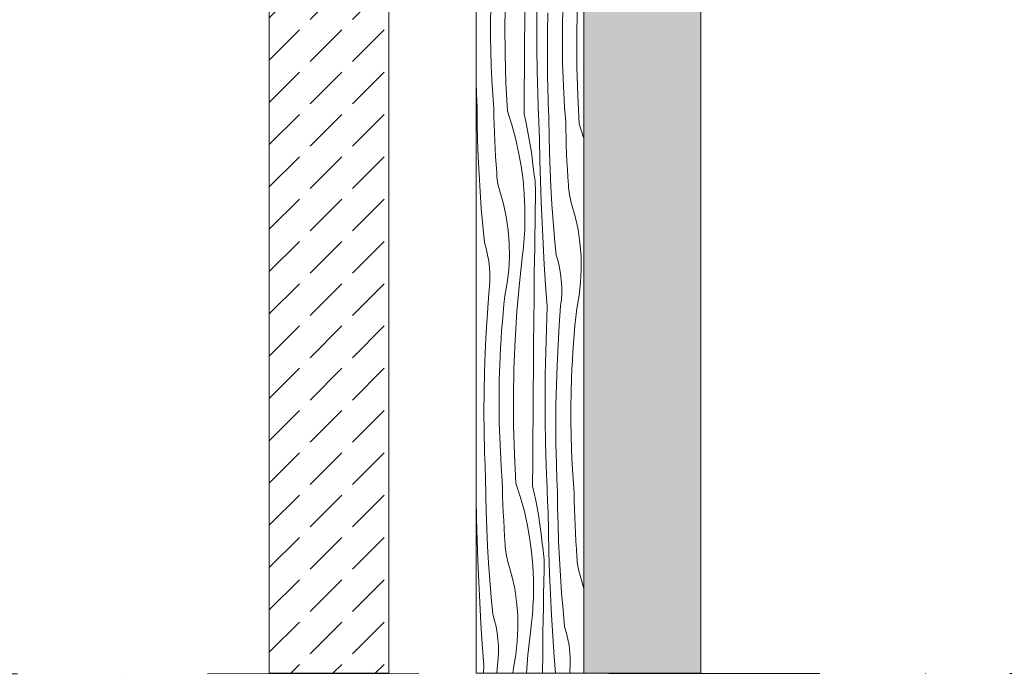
# Model space of a CAD drawing. Header units: millimetres. Extents: x -7814 to 55813, y 465 to 25965.
# Tile 54 of 112: x 43247 to 44893, y 5024 to 6123. Entities that reach past the tile are written whole.
import ezdxf

# ---------------------------------------------------------------- set-up
doc = ezdxf.new("R2010")
doc.units = ezdxf.units.MM
doc.linetypes.add('Dot & Dashed', pattern=[670.277762, 352.777767, -176.388884, 0, -141.111112])
doc.layers.add('2D Drafting - General2', color=251, linetype='Continuous', lineweight=15)
doc.layers.add('2D Drafting - General81', color=251, linetype='Continuous', lineweight=20)

# ---------------------------------------------------------------- blocks, each defined once
blk = doc.blocks.new('*X22')
at = {"layer": '2D Drafting - General81', "linetype": 'Continuous'}
for p, q in [((-54757.8, 54366.2), (-54757, 54414)), ((-54724.7, 54375.3), (-54724.4, 54414.6)), ((-54781.8, 54371.6), (-54781.5, 54395.7)), ((-54704.7, 54366.3), (-54704.5, 54404.4)), ((-54661.4, 54374.6), (-54660.7, 54398.7)), ((-54637.8, 54345), (-54636.9, 54392.8)), ((-54725, 54336), (-54724.7, 54375.3)), ((-54686.7, 54354.1), (-54686, 54387.2)), ((-54661.8, 54350.4), (-54661.4, 54374.6)), ((-54781.8, 54347.4), (-54781.8, 54371.6)), ((-54757.5, 54318.4), (-54757.8, 54366.2)), ((-54704.6, 54328.1), (-54704.7, 54366.3)), ((-54781.5, 54323.3), (-54781.8, 54347.4)), ((-54686.9, 54321.1), (-54686.7, 54354.1)), ((-54661.8, 54326.3), (-54661.8, 54350.4)), ((-54637.5, 54297.2), (-54637.8, 54345)), ((-54780.7, 54299.2), (-54781.5, 54323.3)), ((-54725.2, 54296.6), (-54725, 54336)), ((-54704, 54289.9), (-54704.6, 54328.1)), ((-54661.4, 54302.1), (-54661.8, 54326.3)), ((-54756.1, 54270.6), (-54757.5, 54318.4)), ((-54686.7, 54288.1), (-54686.9, 54321.1)), ((-54779.7, 54275), (-54780.7, 54299.2)), ((-54725.5, 54257.3), (-54725.2, 54296.6)), ((-54703, 54251.8), (-54704, 54289.9)), ((-54660.7, 54278), (-54661.4, 54302.1)), ((-54636.1, 54249.4), (-54637.5, 54297.2)), ((-54778.2, 54250.9), (-54779.7, 54275)), ((-54686, 54255), (-54686.7, 54288.1)), ((-54659.6, 54253.9), (-54660.7, 54278)), ((-54805.7, 54265.1), (-54805.8, 54268.6)), ((-54805.6, 54259.5), (-54805.7, 54265.1)), ((-54805.4, 54254), (-54805.6, 54259.5)), ((-54753.6, 54222.8), (-54756.1, 54270.6)), ((-54725.8, 54217.9), (-54725.5, 54257.3)), ((-54805.1, 54248.4), (-54805.4, 54254)), ((-54804.9, 54242.9), (-54805.1, 54248.4)), ((-54804.7, 54237.3), (-54804.9, 54242.9)), ((-54776.4, 54226.9), (-54778.2, 54250.9)), ((-54701.6, 54213.7), (-54703, 54251.8)), ((-54685.8, 54249.5), (-54686, 54255)), ((-54685.7, 54243.9), (-54685.8, 54249.5)), ((-54685.5, 54238.4), (-54685.7, 54243.9)), ((-54658.1, 54229.8), (-54659.6, 54253.9)), ((-54633.5, 54201.7), (-54636.1, 54249.4)), ((-54804.4, 54231.8), (-54804.7, 54237.3)), ((-54804.1, 54203.2), (-54804.4, 54231.8)), ((-54776.1, 54213.5), (-54776.4, 54226.9)), ((-54685.3, 54232.8), (-54685.5, 54238.4)), ((-54685.1, 54227.3), (-54685.3, 54232.8)), ((-54684.9, 54221.7), (-54685.1, 54227.3)), ((-54656.3, 54205.7), (-54658.1, 54229.8)), ((-54775.8, 54200.2), (-54776.1, 54213.5)), ((-54753.6, 54222.8), (-54746.4, 54200.4)), ((-54725.8, 54217.9), (-54723.1, 54206)), ((-54701.4, 54209), (-54701.6, 54213.7)), ((-54701.2, 54204.3), (-54701.4, 54209)), ((-54684.6, 54216.2), (-54684.9, 54221.7)), ((-54684.4, 54210.6), (-54684.6, 54216.2)), ((-54684, 54182), (-54684.4, 54210.6)), ((-54803.4, 54174.6), (-54804.1, 54203.2)), ((-54775.3, 54186.9), (-54775.8, 54200.2)), ((-54746.4, 54200.4), (-54740.1, 54177.8)), ((-54723.1, 54206), (-54720.5, 54193.9)), ((-54720.5, 54193.9), (-54718.2, 54181.9)), ((-54701, 54199.6), (-54701.2, 54204.3)), ((-54700.8, 54195), (-54701, 54199.6)), ((-54700.6, 54190.3), (-54700.8, 54195)), ((-54656.1, 54192.4), (-54656.3, 54205.7)), ((-54655.7, 54179), (-54656.1, 54192.4)), ((-54633.5, 54201.7), (-54626.3, 54179.3)), ((-54802.4, 54146.1), (-54803.4, 54174.6)), ((-54774.8, 54173.6), (-54775.3, 54186.9)), ((-54740.1, 54177.8), (-54734.9, 54154.8)), ((-54718.2, 54181.9), (-54716.1, 54169.8)), ((-54700.4, 54185.6), (-54700.6, 54190.3)), ((-54700.1, 54180.9), (-54700.4, 54185.6)), ((-54699.9, 54176.3), (-54700.1, 54180.9)), ((-54699.3, 54141.4), (-54699.9, 54176.3)), ((-54683.3, 54153.5), (-54684, 54182)), ((-54655.3, 54165.7), (-54655.7, 54179)), ((-54626.3, 54179.3), (-54625.8, 54177.7)), ((-54774.1, 54160.3), (-54774.8, 54173.6)), ((-54773.4, 54147), (-54774.1, 54160.3)), ((-54716.1, 54169.8), (-54714.2, 54157.7)), ((-54654.7, 54152.4), (-54655.3, 54165.7)), ((-54801, 54117.5), (-54802.4, 54146.1)), ((-54772.6, 54133.7), (-54773.4, 54147)), ((-54734.9, 54154.8), (-54730.7, 54131.7)), ((-54714.2, 54157.7), (-54712.5, 54145.5)), ((-54712.5, 54145.5), (-54710.9, 54133.4)), ((-54682.3, 54124.9), (-54683.3, 54153.5)), ((-54654.1, 54139.1), (-54654.7, 54152.4)), ((-54771.6, 54120.4), (-54772.6, 54133.7)), ((-54730.7, 54131.7), (-54727.5, 54108.4)), ((-54710.9, 54133.4), (-54709.6, 54121.2)), ((-54698.4, 54106.5), (-54699.3, 54141.4)), ((-54653.3, 54125.8), (-54654.1, 54139.1)), ((-54652.5, 54112.5), (-54653.3, 54125.8)), ((-54799.3, 54089), (-54801, 54117.5)), ((-54771.5, 54116.5), (-54771.6, 54120.4)), ((-54771.1, 54112.5), (-54771.5, 54116.5)), ((-54770.7, 54108.6), (-54771.1, 54112.5)), ((-54770.1, 54104.7), (-54770.7, 54108.6)), ((-54708.8, 54115.9), (-54709.6, 54121.2)), ((-54708.1, 54110.5), (-54708.8, 54115.9)), ((-54707.5, 54105.2), (-54708.1, 54110.5)), ((-54681, 54096.4), (-54682.3, 54124.9)), ((-54651.6, 54099.2), (-54652.5, 54112.5)), ((-54769.4, 54100.8), (-54770.1, 54104.7)), ((-54768.5, 54097), (-54769.4, 54100.8)), ((-54767.5, 54093.1), (-54768.5, 54097)), ((-54766.4, 54089.4), (-54767.5, 54093.1)), ((-54727.5, 54108.4), (-54725.4, 54085)), ((-54707.1, 54099.8), (-54707.5, 54105.2)), ((-54706.7, 54094.4), (-54707.1, 54099.8)), ((-54706.5, 54089.1), (-54706.7, 54094.4)), ((-54697.3, 54071.6), (-54698.4, 54106.5)), ((-54679.3, 54067.8), (-54681, 54096.4)), ((-54651.4, 54095.3), (-54651.6, 54099.2)), ((-54651.1, 54091.4), (-54651.4, 54095.3)), ((-54797.3, 54060.5), (-54799.3, 54089)), ((-54760.3, 54068), (-54766.4, 54089.4)), ((-54725.4, 54085), (-54724.3, 54061.5)), ((-54707, 54057.4), (-54706.5, 54078.3)), ((-54706.5, 54083.7), (-54706.5, 54089.1)), ((-54706.5, 54078.3), (-54706.5, 54083.7)), ((-54650.6, 54087.4), (-54651.1, 54091.4)), ((-54650, 54083.5), (-54650.6, 54087.4)), ((-54649.3, 54079.7), (-54650, 54083.5)), ((-54648.4, 54075.8), (-54649.3, 54079.7)), ((-54647.4, 54072), (-54648.4, 54075.8)), ((-54794.9, 54032), (-54797.3, 54060.5)), ((-54755.7, 54046.3), (-54760.3, 54068)), ((-54724.3, 54061.5), (-54724.3, 54037.9)), ((-54695.8, 54036.7), (-54697.3, 54071.6)), ((-54677.2, 54039.3), (-54679.3, 54067.8)), ((-54646.3, 54068.2), (-54647.4, 54072)), ((-54640.3, 54046.9), (-54646.3, 54068.2)), ((-54752.5, 54024.4), (-54755.7, 54046.3)), ((-54707.4, 54036.5), (-54707, 54057.4)), ((-54635.6, 54025.2), (-54640.3, 54046.9)), ((-54792.2, 54003.6), (-54794.9, 54032)), ((-54724.7, 54024.2), (-54724.5, 54031.1)), ((-54724.5, 54031.1), (-54724.3, 54037.9)), ((-54707.7, 54015.6), (-54707.4, 54036.5)), ((-54694.1, 54001.8), (-54695.8, 54036.7)), ((-54674.9, 54010.8), (-54677.2, 54039.3)), ((-54750.7, 54002.3), (-54752.5, 54024.4)), ((-54726.1, 54003.6), (-54725.5, 54010.5)), ((-54725.5, 54010.5), (-54725.1, 54017.3)), ((-54725.1, 54017.3), (-54724.7, 54024.2)), ((-54708.1, 53994.7), (-54707.7, 54015.6)), ((-54672.2, 53982.4), (-54674.9, 54010.8)), ((-54632.4, 54003.2), (-54635.6, 54025.2)), ((-54789.2, 53993.3), (-54792.2, 54003.6)), ((-54750.4, 53980.1), (-54750.7, 54002.3)), ((-54727.4, 53990), (-54726.7, 53996.8)), ((-54726.7, 53996.8), (-54726.1, 54003.6)), ((-54708.4, 53973.8), (-54708.1, 53994.7)), ((-54692.1, 53967), (-54694.1, 54001.8)), ((-54630.6, 53981.1), (-54632.4, 54003.2)), ((-54786.7, 53982.8), (-54789.2, 53993.3)), ((-54784.9, 53972.3), (-54786.7, 53982.8)), ((-54751.5, 53958), (-54750.4, 53980.1)), ((-54733.5, 53935.6), (-54728.2, 53983.1)), ((-54728.2, 53983.1), (-54727.4, 53990)), ((-54669.1, 53972.1), (-54672.2, 53982.4)), ((-54630.3, 53958.9), (-54630.6, 53981.1)), ((-54783.6, 53961.6), (-54784.9, 53972.3)), ((-54783, 53950.9), (-54783.6, 53961.6)), ((-54708.7, 53953), (-54708.4, 53973.8)), ((-54689.8, 53932.1), (-54692.1, 53967)), ((-54666.7, 53961.7), (-54669.1, 53972.1)), ((-54664.8, 53951.1), (-54666.7, 53961.7)), ((-54783, 53940.2), (-54783, 53950.9)), ((-54754, 53935.9), (-54751.5, 53958)), ((-54708.9, 53932.1), (-54708.7, 53953)), ((-54663.6, 53940.4), (-54664.8, 53951.1)), ((-54631.4, 53936.8), (-54630.3, 53958.9)), ((-54784.7, 53918.8), (-54783.6, 53929.5)), ((-54783.6, 53929.5), (-54783, 53940.2)), ((-54758, 53914.1), (-54754, 53935.9)), ((-54737.8, 53888), (-54733.5, 53935.6)), ((-54709.1, 53911.2), (-54708.9, 53932.1)), ((-54687.2, 53897.3), (-54689.8, 53932.1)), ((-54662.9, 53929.7), (-54663.6, 53940.4)), ((-54662.9, 53919), (-54662.9, 53929.7)), ((-54633.9, 53914.7), (-54631.4, 53936.8)), ((-54787.2, 53885.9), (-54784.7, 53918.8)), ((-54759.5, 53899.7), (-54758, 53914.1)), ((-54709.5, 53871.8), (-54709.1, 53911.2)), ((-54663.5, 53908.3), (-54662.9, 53919)), ((-54637.9, 53892.9), (-54633.9, 53914.7)), ((-54760.9, 53885.2), (-54759.5, 53899.7)), ((-54688.6, 53859.2), (-54687.2, 53897.3)), ((-54667.1, 53864.7), (-54664.7, 53897.6)), ((-54664.7, 53897.6), (-54663.5, 53908.3)), ((-54789.2, 53852.9), (-54787.2, 53885.9)), ((-54762.1, 53870.8), (-54760.9, 53885.2)), ((-54740.8, 53840.3), (-54737.8, 53888)), ((-54640.8, 53864.1), (-54639.4, 53878.5)), ((-54639.4, 53878.5), (-54637.9, 53892.9)), ((-54763.3, 53856.3), (-54762.1, 53870.8)), ((-54709.8, 53832.5), (-54709.5, 53871.8)), ((-54669.1, 53831.7), (-54667.1, 53864.7)), ((-54642.1, 53849.6), (-54640.8, 53864.1)), ((-54790.8, 53819.9), (-54789.2, 53852.9)), ((-54764.3, 53841.8), (-54763.3, 53856.3)), ((-54689.7, 53821), (-54688.6, 53859.2)), ((-54643.2, 53835.1), (-54642.1, 53849.6)), ((-54765.2, 53827.3), (-54764.3, 53841.8)), ((-54742.8, 53792.5), (-54740.8, 53840.3)), ((-54710.1, 53793.1), (-54709.8, 53832.5)), ((-54670.7, 53798.7), (-54669.1, 53831.7)), ((-54644.2, 53820.7), (-54643.2, 53835.1)), ((-54791.9, 53786.8), (-54790.8, 53819.9)), ((-54766.5, 53798.4), (-54765.9, 53812.9)), ((-54765.9, 53812.9), (-54765.2, 53827.3)), ((-54690.3, 53782.9), (-54689.7, 53821)), ((-54645.1, 53806.2), (-54644.2, 53820.7)), ((-54767.2, 53774.2), (-54766.5, 53798.4)), ((-54671.8, 53765.7), (-54670.7, 53798.7)), ((-54645.8, 53791.7), (-54645.1, 53806.2)), ((-54792.6, 53753.8), (-54791.9, 53786.8)), ((-54743.6, 53744.7), (-54742.8, 53792.5)), ((-54710.5, 53753.8), (-54710.1, 53793.1)), ((-54690.5, 53744.7), (-54690.3, 53782.9)), ((-54646.5, 53777.2), (-54645.8, 53791.7)), ((-54767.6, 53750.1), (-54767.2, 53774.2)), ((-54672.5, 53732.6), (-54671.8, 53765.7)), ((-54647.2, 53753.1), (-54646.5, 53777.2)), ((-54792.8, 53720.8), (-54792.6, 53753.8)), ((-54767.6, 53725.9), (-54767.6, 53750.1)), ((-54710.8, 53714.4), (-54710.5, 53753.8)), ((-54647.5, 53728.9), (-54647.2, 53753.1)), ((-54743.3, 53696.9), (-54743.6, 53744.7)), ((-54690.3, 53706.6), (-54690.5, 53744.7)), ((-54672.7, 53699.6), (-54672.5, 53732.6)), ((-54792.5, 53687.7), (-54792.8, 53720.8)), ((-54767.3, 53701.8), (-54767.6, 53725.9)), ((-54711, 53675.1), (-54710.8, 53714.4)), ((-54647.5, 53704.8), (-54647.5, 53728.9)), ((-54766.5, 53677.6), (-54767.3, 53701.8)), ((-54689.8, 53668.4), (-54690.3, 53706.6)), ((-54672.5, 53666.5), (-54672.7, 53699.6)), ((-54647.2, 53680.6), (-54647.5, 53704.8)), ((-54791.9, 53654.7), (-54792.5, 53687.7)), ((-54741.9, 53649.1), (-54743.3, 53696.9)), ((-54765.4, 53653.5), (-54766.5, 53677.6)), ((-54711.3, 53635.8), (-54711, 53675.1)), ((-54688.8, 53630.3), (-54689.8, 53668.4)), ((-54671.8, 53633.5), (-54672.5, 53666.5)), ((-54646.5, 53656.5), (-54647.2, 53680.6)), ((-54791.7, 53649.1), (-54791.9, 53654.7)), ((-54791.5, 53643.6), (-54791.7, 53649.1)), ((-54764, 53629.4), (-54765.4, 53653.5)), ((-54739.4, 53601.3), (-54741.9, 53649.1)), ((-54645.4, 53632.4), (-54646.5, 53656.5)), ((-54791.3, 53638), (-54791.5, 53643.6)), ((-54791.1, 53632.5), (-54791.3, 53638)), ((-54790.9, 53626.9), (-54791.1, 53632.5)), ((-54711.6, 53596.4), (-54711.3, 53635.8)), ((-54671.6, 53628), (-54671.8, 53633.5)), ((-54643.9, 53608.2), (-54645.4, 53632.4)), ((-54790.7, 53621.4), (-54790.9, 53626.9)), ((-54790.5, 53615.8), (-54790.7, 53621.4)), ((-54790.2, 53610.3), (-54790.5, 53615.8)), ((-54762.2, 53605.3), (-54764, 53629.4)), ((-54687.4, 53592.2), (-54688.8, 53630.3)), ((-54671.5, 53622.4), (-54671.6, 53628)), ((-54671.3, 53616.9), (-54671.5, 53622.4)), ((-54671.1, 53611.3), (-54671.3, 53616.9)), ((-54789.9, 53581.7), (-54790.2, 53610.3)), ((-54761.9, 53592), (-54762.2, 53605.3)), ((-54739.4, 53601.3), (-54732.1, 53578.9)), ((-54670.9, 53605.8), (-54671.1, 53611.3)), ((-54670.6, 53600.2), (-54670.9, 53605.8)), ((-54670.4, 53594.7), (-54670.6, 53600.2)), ((-54642.1, 53584.2), (-54643.9, 53608.2)), ((-54761.6, 53578.7), (-54761.9, 53592)), ((-54711.6, 53596.4), (-54708.8, 53584.4)), ((-54708.8, 53584.4), (-54706.3, 53572.4)), ((-54687.2, 53587.5), (-54687.4, 53592.2)), ((-54687, 53582.8), (-54687.2, 53587.5)), ((-54686.8, 53578.1), (-54687, 53582.8)), ((-54670.2, 53589.1), (-54670.4, 53594.7)), ((-54669.8, 53560.5), (-54670.2, 53589.1)), ((-54641.9, 53570.9), (-54642.1, 53584.2)), ((-54805.7, 53575.9), (-54805.8, 53578)), ((-54805.2, 53541), (-54805.7, 53575.9)), ((-54789.2, 53553.1), (-54789.9, 53581.7)), ((-54761.1, 53565.4), (-54761.6, 53578.7)), ((-54732.1, 53578.9), (-54725.9, 53556.3)), ((-54706.3, 53572.4), (-54704, 53560.4)), ((-54686.6, 53573.5), (-54686.8, 53578.1)), ((-54686.4, 53568.8), (-54686.6, 53573.5)), ((-54686.1, 53564.1), (-54686.4, 53568.8)), ((-54641.5, 53557.5), (-54641.9, 53570.9)), ((-54788.2, 53524.6), (-54789.2, 53553.1)), ((-54760.6, 53552.1), (-54761.1, 53565.4)), ((-54759.9, 53538.8), (-54760.6, 53552.1)), ((-54725.9, 53556.3), (-54720.7, 53533.3)), ((-54704, 53560.4), (-54701.9, 53548.3)), ((-54685.9, 53559.4), (-54686.1, 53564.1)), ((-54685.7, 53554.8), (-54685.9, 53559.4)), ((-54685.1, 53519.9), (-54685.7, 53554.8)), ((-54669.1, 53532), (-54669.8, 53560.5)), ((-54641, 53544.2), (-54641.5, 53557.5)), ((-54804.3, 53506.1), (-54805.2, 53541)), ((-54759.2, 53525.5), (-54759.9, 53538.8)), ((-54720.7, 53533.3), (-54716.5, 53510.2)), ((-54701.9, 53548.3), (-54700, 53536.2)), ((-54700, 53536.2), (-54698.2, 53524)), ((-54640.5, 53530.9), (-54641, 53544.2)), ((-54786.8, 53496), (-54788.2, 53524.6)), ((-54758.3, 53512.2), (-54759.2, 53525.5)), ((-54698.2, 53524), (-54696.7, 53511.9)), ((-54684.2, 53485), (-54685.1, 53519.9)), ((-54668.1, 53503.4), (-54669.1, 53532)), ((-54639.8, 53517.6), (-54640.5, 53530.9)), ((-54639.1, 53504.3), (-54639.8, 53517.6)), ((-54803.1, 53471.2), (-54804.3, 53506.1)), ((-54757.4, 53498.9), (-54758.3, 53512.2)), ((-54716.5, 53510.2), (-54713.3, 53486.9)), ((-54696.7, 53511.9), (-54695.4, 53499.7)), ((-54666.8, 53474.9), (-54668.1, 53503.4)), ((-54638.3, 53491), (-54639.1, 53504.3)), ((-54785.1, 53467.5), (-54786.8, 53496)), ((-54757.2, 53495), (-54757.4, 53498.9)), ((-54756.9, 53491), (-54757.2, 53495)), ((-54756.5, 53487.1), (-54756.9, 53491)), ((-54755.9, 53483.2), (-54756.5, 53487.1)), ((-54713.3, 53486.9), (-54711.2, 53463.4)), ((-54694.6, 53494.3), (-54695.4, 53499.7)), ((-54693.9, 53489), (-54694.6, 53494.3)), ((-54693.3, 53483.7), (-54693.9, 53489)), ((-54692.8, 53478.3), (-54693.3, 53483.7)), ((-54683.1, 53450.1), (-54684.2, 53485)), ((-54637.4, 53477.7), (-54638.3, 53491)), ((-54801.7, 53436.4), (-54803.1, 53471.2)), ((-54783.1, 53439), (-54785.1, 53467.5)), ((-54755.2, 53479.3), (-54755.9, 53483.2)), ((-54754.3, 53475.5), (-54755.2, 53479.3)), ((-54753.3, 53471.6), (-54754.3, 53475.5)), ((-54752.2, 53467.9), (-54753.3, 53471.6)), ((-54746.1, 53446.5), (-54752.2, 53467.9)), ((-54692.5, 53472.9), (-54692.8, 53478.3)), ((-54692.3, 53467.6), (-54692.5, 53472.9)), ((-54692.3, 53462.2), (-54692.3, 53467.6)), ((-54665.1, 53446.3), (-54666.8, 53474.9)), ((-54637.2, 53473.8), (-54637.4, 53477.7)), ((-54636.9, 53469.8), (-54637.2, 53473.8)), ((-54636.4, 53465.9), (-54636.9, 53469.8)), ((-54711.2, 53463.4), (-54710.1, 53440)), ((-54692.7, 53435.9), (-54692.3, 53456.8)), ((-54692.3, 53456.8), (-54692.3, 53462.2)), ((-54635.8, 53462), (-54636.4, 53465.9)), ((-54635.1, 53458.1), (-54635.8, 53462)), ((-54634.2, 53454.3), (-54635.1, 53458.1)), ((-54633.2, 53450.5), (-54634.2, 53454.3)), ((-54632.1, 53446.7), (-54633.2, 53450.5)), ((-54799.9, 53401.5), (-54801.7, 53436.4)), ((-54780.7, 53410.5), (-54783.1, 53439)), ((-54741.5, 53424.8), (-54746.1, 53446.5)), ((-54710.1, 53440), (-54710.1, 53416.4)), ((-54693.2, 53415), (-54692.7, 53435.9)), ((-54681.6, 53415.2), (-54683.1, 53450.1)), ((-54663, 53417.8), (-54665.1, 53446.3)), ((-54626.1, 53425.3), (-54632.1, 53446.7)), ((-54738.3, 53402.9), (-54741.5, 53424.8)), ((-54660.7, 53389.3), (-54663, 53417.8)), ((-54625.8, 53424.3), (-54626.1, 53425.3)), ((-54797.9, 53366.6), (-54799.9, 53401.5)), ((-54778, 53382.1), (-54780.7, 53410.5)), ((-54736.5, 53380.8), (-54738.3, 53402.9)), ((-54710.9, 53395.8), (-54710.5, 53402.7)), ((-54710.5, 53402.7), (-54710.2, 53409.6)), ((-54710.2, 53409.6), (-54710.1, 53416.4)), ((-54693.5, 53394.1), (-54693.2, 53415)), ((-54679.9, 53380.3), (-54681.6, 53415.2)), ((-54711.9, 53382.1), (-54711.3, 53389)), ((-54711.3, 53389), (-54710.9, 53395.8)), ((-54693.9, 53373.2), (-54693.5, 53394.1)), ((-54658, 53360.9), (-54660.7, 53389.3)), ((-54775, 53371.8), (-54778, 53382.1)), ((-54772.5, 53361.3), (-54775, 53371.8)), ((-54736.1, 53358.6), (-54736.5, 53380.8)), ((-54714, 53361.6), (-54713.2, 53368.5)), ((-54713.2, 53368.5), (-54712.5, 53375.3)), ((-54712.5, 53375.3), (-54711.9, 53382.1)), ((-54694.2, 53352.3), (-54693.9, 53373.2)), ((-54677.9, 53345.5), (-54679.9, 53380.3)), ((-54795.6, 53331.8), (-54797.9, 53366.6)), ((-54770.7, 53350.8), (-54772.5, 53361.3)), ((-54737.2, 53336.4), (-54736.1, 53358.6)), ((-54719.3, 53314.1), (-54714, 53361.6)), ((-54694.5, 53331.4), (-54694.2, 53352.3)), ((-54654.9, 53350.6), (-54658, 53360.9)), ((-54769.4, 53340.1), (-54770.7, 53350.8)), ((-54768.8, 53329.4), (-54769.4, 53340.1)), ((-54739.8, 53314.4), (-54737.2, 53336.4)), ((-54675.6, 53310.6), (-54677.9, 53345.5)), ((-54652.5, 53340.2), (-54654.9, 53350.6)), ((-54650.6, 53329.6), (-54652.5, 53340.2)), ((-54793, 53297), (-54795.6, 53331.8)), ((-54768.8, 53318.7), (-54768.8, 53329.4)), ((-54694.7, 53310.5), (-54694.5, 53331.4)), ((-54649.4, 53318.9), (-54650.6, 53329.6)), ((-54648.7, 53308.2), (-54649.4, 53318.9)), ((-54770.5, 53297.3), (-54769.3, 53308)), ((-54769.3, 53308), (-54768.8, 53318.7)), ((-54743.7, 53292.6), (-54739.8, 53314.4)), ((-54722, 53283.6), (-54719.3, 53314.1)), ((-54694.9, 53289.7), (-54694.7, 53310.5)), ((-54673.5, 53283.6), (-54675.6, 53310.6)), ((-54648.7, 53297.5), (-54648.7, 53308.2)), ((-54793.5, 53283.6), (-54793, 53297)), ((-54771.5, 53283.6), (-54770.5, 53297.3)), ((-54744.7, 53283.6), (-54743.7, 53292.6)), ((-54695, 53283.6), (-54694.9, 53289.7)), ((-54649.6, 53283.6), (-54649.3, 53286.8)), ((-54649.3, 53286.8), (-54648.7, 53297.5))]:
    blk.add_line(p, q, dxfattribs=at)
blk = doc.blocks.new('Wype_nienie_25')
at = {"layer": '2D Drafting - General2', "linetype": 'Continuous'}
for p, q in [((-54805.8, 67937), (-54805.8, 53283.6)), ((-54625.8, 53283.6), (-54625.8, 67937)), ((-54805.8, 53283.6), (-54625.8, 53283.6))]:
    blk.add_line(p, q, dxfattribs=at)
at = {"layer": '2D Drafting - General81', "linetype": 'Continuous'}
blk.add_blockref('*X22', (0, 0), dxfattribs=at)

msp = doc.modelspace()

# ---------------------------------------------------------------- hatches: boundary and pattern name
at = {"layer": '2D Drafting - General81', "linetype": 'Continuous'}
h = msp.add_hatch(dxfattribs=at)
h.set_pattern_fill('SOLID___DASHED', color=256, style=0, pattern_type=2)
h.set_pattern_definition([(45, (98815.82, -48252.71), (-70.71068, 70.71068), []), (45, (98780.46, -48217.35), (-70.71068, 70.71068), [75, -25])])
h.paths.add_polyline_path([(44189.97, 5030.87), (44385.52, 5030.87), (44385.52, 19684.29), (44189.97, 19684.29)], flags=0)
h = msp.add_hatch(dxfattribs=at)
h.set_pattern_fill('BETON', color=256, style=0, pattern_type=2)
h.set_pattern_definition([(45, (98815.82, -48252.71), (-70.71068, 70.71068), [75, -25]), (45, (98815.82, -48182), (-70.71068, 70.71068), [75, -25])])
h.paths.add_polyline_path([(43664.2, 6318.49), (43864.2, 6318.49), (43864.2, 5030.87), (43664.2, 5030.87)], flags=0)

# ---------------------------------------------------------------- linework, layer by layer
at = {"layer": '2D Drafting - General2', "linetype": 'Dot & Dashed'}
msp.add_line((25460.88, 5023.87), (46538.28, 5030.87), dxfattribs=at)
at = {"layer": '2D Drafting - General2', "linetype": 'Continuous', "flags": 128}
for points in [[(44189.97, 5030.87), (44385.52, 5030.87), (44385.52, 19684.29), (44189.97, 19684.29)], [(43664.2, 6318.49), (43864.2, 6318.49), (43864.2, 5030.87), (43664.2, 5030.87)]]:
    msp.add_lwpolyline(points, close=True, dxfattribs=at)

# ---------------------------------------------------------------- block references
at = {"layer": '2D Drafting - General81', "linetype": 'Continuous'}
msp.add_blockref('Wype_nienie_25', (98815.82, -48252.71), dxfattribs=at)

doc.saveas('drawing.dxf')
